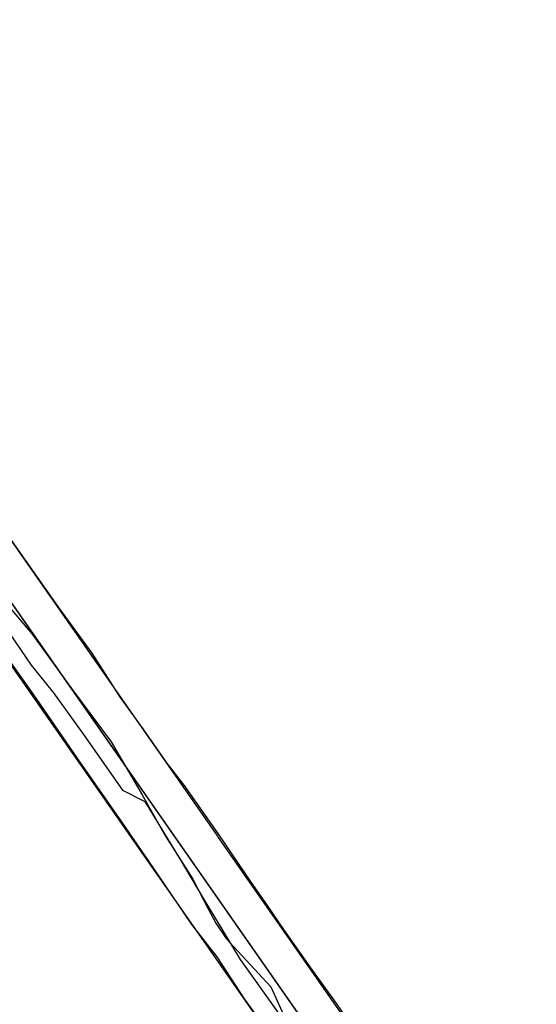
# Model space of a CAD drawing. Header units: inches. Extents: x 1 to 626000, y 0 to 7596230.
# Tile 45 of 68: x 620449 to 620488, y 7595503 to 7595577. Entities that reach past the tile are written whole.
import ezdxf

# ---------------------------------------------------------------- set-up
doc = ezdxf.new("R2010")
doc.units = ezdxf.units.IN
doc.header["$MEASUREMENT"] = 0

msp = doc.modelspace()

# ---------------------------------------------------------------- linework, layer by layer
for points in [[(620429.628, 7595559.573), (620487.225, 7595477.142)], [(620486.079, 7595478.781), (620430.774, 7595557.933)], [(620426.731, 7595552.74), (620427.557, 7595552.857), (620430.085, 7595553.148), (620430.988, 7595552.461), (620431.541, 7595552.286), (620432.595, 7595550.839), (620433.355, 7595549.856), (620434.948, 7595547.563), (620435.659, 7595546.361), (620438.3, 7595542.452), (620439.337, 7595541.212), (620439.985, 7595540.178), (620442.337, 7595536.694), (620443.891, 7595534.48), (620450.031, 7595525.822), (620453.18, 7595521.245), (620456.511, 7595516.462), (620459.206, 7595512.543), (620461.805, 7595508.725), (620463.722, 7595506.277), (620465.784, 7595503.104), (620466.975, 7595501.465)], [(620463.791, 7595515.394), (620440.818, 7595548.273)], [(620459.369, 7595512.295), (620436.271, 7595545.352)], [(620475.66, 7595498.57), (620472.803, 7595502.707), (620470.966, 7595505.271), (620468.804, 7595508.326), (620467.51, 7595510.215), (620466.311, 7595511.919), (620463.817, 7595515.592), (620461.246, 7595519.246), (620459.954, 7595520.935), (620458.168, 7595523.506), (620456.44, 7595525.88), (620454.297, 7595529.23), (620451.788, 7595532.68), (620447.099, 7595539.299)], [(620487.884, 7595480.912), (620463.805, 7595515.374)], [(620483.465, 7595477.809), (620459.388, 7595512.267)]]:
    msp.add_lwpolyline(points)
for points in [[(620418.686, 7595577.099, 228.994), (620420.815, 7595571.425, 227.759), (620423.962, 7595567.091, 226.986), (620426.67, 7595563.364, 226.675), (620427.575, 7595561.577, 226.526), (620430.253, 7595558.182, 226.078), (620432.592, 7595555.622, 225.711), (620435.379, 7595550.174, 225.183), (620438.708, 7595545.518, 224.969), (620440.543, 7595542.753, 225.039), (620445.343, 7595535.112, 224.489), (620446.383, 7595533.129, 224.236), (620449.696, 7595528.324, 223.542), (620451.386, 7595526.214, 223.167), (620453.643, 7595523.075, 222.639), (620456.582, 7595518.864, 222.001), (620458.274, 7595518.019, 221.891), (620460.945, 7595513.63, 221.261), (620462.723, 7595510.642, 220.746), (620465.485, 7595506.058, 219.815), (620468.683, 7595501.575, 219.071)], [(620447.561, 7595533.26, 227.859), (620449.761, 7595530.654, 227.475), (620452.735, 7595526.555, 226.897), (620455.725, 7595522.511, 226.252), (620458.077, 7595518.504, 225.758), (620459.856, 7595515.39, 225.286), (620461.914, 7595512.147, 224.764), (620463.083, 7595509.899, 224.452), (620463.645, 7595508.818, 224.242), (620464.445, 7595507.656, 223.958), (620465.314, 7595506.708, 223.734), (620466.867, 7595505.016, 223.408), (620467.806, 7595503.992, 223.172), (620468.674, 7595502.11, 222.936)]]:
    msp.add_polyline3d(points)

doc.saveas('drawing.dxf')
